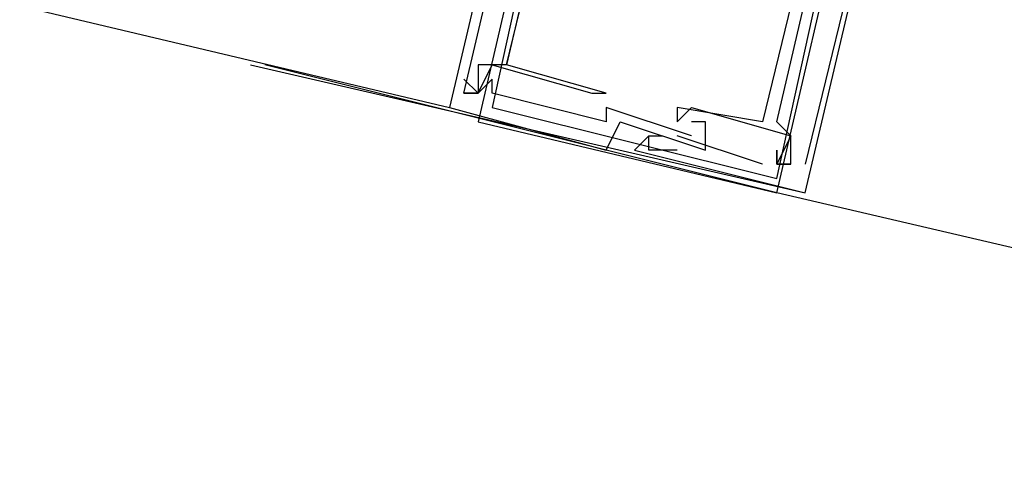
# Model space of a CAD drawing. Header units: feet. Extents: x -79 to 198, y -22 to 181.
# Tile 253 of 256: x 85.97 to 86.893, y 151.62 to 152.047. Entities that reach past the tile are written whole.
import ezdxf

# ---------------------------------------------------------------- set-up
doc = ezdxf.new("R2010")
doc.units = ezdxf.units.FT
doc.layers.add('A-LINEA', color=7, linetype='CONTINUOUS')

msp = doc.modelspace()

# ---------------------------------------------------------------- linework, layer by layer
at = {"layer": 'A-LINEA'}
for p, q in [((77.72, 154.0178), (86.3733, 151.9644)), ((86.8133, 152.3511), (86.7067, 151.9111)), ((86.8133, 152.3511), (86.7067, 151.9111)), ((86.8133, 152.3511), (86.7067, 151.9111)), ((86.1867, 152.0044), (86.7067, 151.8844)), ((86.68, 151.8844), (86.2, 152.0044)), ((86.4, 152.0044), (86.4, 152.0044)), ((86.4, 152.0044), (86.4, 152.0044)), ((86.4, 152.0044), (86.4, 152.0044)), ((86.4133, 152.0044), (86.4133, 152.0044)), ((86.4133, 152.0044), (86.4133, 152.0044)), ((86.4133, 152.0044), (86.4133, 152.0044)), ((86.4267, 152.0044), (86.4267, 152.0044)), ((86.4267, 152.0044), (86.4267, 152.0044)), ((86.4267, 152.0044), (86.4267, 152.0044)), ((86.4267, 152.0044), (86.4267, 152.0044)), ((86.4267, 152.0044), (86.4267, 152.0044)), ((86.4267, 152.0044), (86.4267, 152.0044)), ((86.3867, 151.9911), (86.3867, 151.9911)), ((86.3867, 151.9911), (86.3867, 151.9911)), ((86.3867, 151.9911), (86.3867, 151.9911)), ((86.4133, 151.9911), (86.4133, 151.9911)), ((86.4133, 151.9911), (86.4133, 151.9911)), ((86.4133, 151.9911), (86.4133, 151.9911)), ((86.3867, 151.9778), (86.3867, 151.9778)), ((86.3867, 151.9778), (86.3867, 151.9778)), ((86.3867, 151.9778), (86.3867, 151.9778)), ((86.3867, 151.9778), (86.3867, 151.9778)), ((86.3867, 151.9778), (86.3867, 151.9778)), ((86.3867, 151.9778), (86.3867, 151.9778)), ((86.4, 151.9778), (86.4, 151.9778)), ((86.4, 151.9778), (86.4, 151.9778)), ((86.4, 151.9778), (86.4, 151.9778)), ((86.4, 151.9778), (86.4, 151.9778)), ((86.4, 151.9778), (86.4, 151.9778)), ((86.4, 151.9778), (86.4, 151.9778)), ((86.4, 151.9778), (86.4, 151.9778)), ((86.4, 151.9778), (86.4, 151.9778)), ((86.4, 151.9778), (86.4, 151.9778)), ((86.4133, 151.9778), (86.4133, 151.9778)), ((86.4133, 151.9778), (86.4133, 151.9778)), ((86.4133, 151.9778), (86.4133, 151.9778)), ((86.5067, 151.9778), (86.5067, 151.9778)), ((86.5067, 151.9778), (86.5067, 151.9778)), ((86.5067, 151.9778), (86.5067, 151.9778)), ((86.52, 151.9778), (86.52, 151.9778)), ((86.52, 151.9778), (86.52, 151.9778)), ((86.52, 151.9778), (86.52, 151.9778)), ((86.3733, 151.9644), (86.3733, 151.9644)), ((86.3733, 151.9644), (86.3733, 151.9644)), ((86.3733, 151.9644), (86.3733, 151.9644)), ((86.52, 151.9644), (86.52, 151.9644)), ((86.52, 151.9644), (86.52, 151.9644)), ((86.52, 151.9644), (86.52, 151.9644)), ((86.5867, 151.9644), (86.5867, 151.9644)), ((86.5867, 151.9644), (86.5867, 151.9644)), ((86.5867, 151.9644), (86.5867, 151.9644)), ((86.6, 151.9644), (86.6, 151.9644)), ((86.6, 151.9644), (86.6, 151.9644)), ((86.6, 151.9644), (86.6, 151.9644)), ((86.52, 151.9511), (86.52, 151.9511)), ((86.52, 151.9511), (86.52, 151.9511)), ((86.52, 151.9511), (86.52, 151.9511)), ((86.5333, 151.9511), (86.5333, 151.9511)), ((86.5333, 151.9511), (86.5333, 151.9511)), ((86.5333, 151.9511), (86.5333, 151.9511)), ((86.5867, 151.9511), (86.5867, 151.9511)), ((86.5867, 151.9511), (86.5867, 151.9511)), ((86.5867, 151.9511), (86.5867, 151.9511)), ((86.6, 151.9511), (86.6, 151.9511)), ((86.6, 151.9511), (86.6, 151.9511)), ((86.6, 151.9511), (86.6, 151.9511)), ((86.6, 151.9511), (86.6, 151.9511)), ((86.6, 151.9511), (86.6, 151.9511)), ((86.6, 151.9511), (86.6, 151.9511)), ((86.6133, 151.9511), (86.6133, 151.9511)), ((86.6133, 151.9511), (86.6133, 151.9511)), ((86.6133, 151.9511), (86.6133, 151.9511)), ((86.6667, 151.9511), (86.6667, 151.9511)), ((86.6667, 151.9511), (86.6667, 151.9511)), ((86.6667, 151.9511), (86.6667, 151.9511)), ((86.68, 151.9511), (86.68, 151.9511)), ((86.68, 151.9511), (86.68, 151.9511)), ((86.68, 151.9511), (86.68, 151.9511)), ((86.56, 151.9378), (86.56, 151.9378)), ((86.56, 151.9378), (86.56, 151.9378)), ((86.56, 151.9378), (86.56, 151.9378)), ((86.56, 151.9378), (86.56, 151.9378)), ((86.56, 151.9378), (86.56, 151.9378)), ((86.56, 151.9378), (86.56, 151.9378)), ((86.5733, 151.9378), (86.5733, 151.9378)), ((86.5733, 151.9378), (86.5733, 151.9378)), ((86.5733, 151.9378), (86.5733, 151.9378)), ((86.6667, 151.9111), (86.5867, 151.9378)), ((86.5867, 151.9378), (86.5867, 151.9378)), ((86.6667, 151.9111), (86.5867, 151.9378)), ((86.5867, 151.9378), (86.5867, 151.9378)), ((86.6667, 151.9111), (86.5867, 151.9378)), ((86.5867, 151.9378), (86.5867, 151.9378)), ((86.6, 151.9378), (86.6, 151.9378)), ((86.6, 151.9378), (86.6, 151.9378)), ((86.6, 151.9378), (86.6, 151.9378)), ((86.6933, 151.9378), (86.6933, 151.9378)), ((86.6933, 151.9378), (86.6933, 151.9378)), ((86.6933, 151.9378), (86.6933, 151.9378)), ((86.6933, 151.9378), (86.6933, 151.9378)), ((86.6933, 151.9378), (86.6933, 151.9378)), ((86.6933, 151.9378), (86.6933, 151.9378)), ((86.52, 151.9244), (86.52, 151.9244)), ((86.52, 151.9244), (86.52, 151.9244)), ((86.52, 151.9244), (86.52, 151.9244)), ((86.5467, 151.9244), (86.5467, 151.9244)), ((86.5467, 151.9244), (86.5467, 151.9244)), ((86.5467, 151.9244), (86.5467, 151.9244)), ((86.56, 151.9244), (86.56, 151.9244)), ((86.56, 151.9244), (86.56, 151.9244)), ((86.56, 151.9244), (86.56, 151.9244)), ((86.5867, 151.9244), (86.5867, 151.9244)), ((86.5867, 151.9244), (86.5867, 151.9244)), ((86.5867, 151.9244), (86.5867, 151.9244)), ((86.6133, 151.9244), (86.6133, 151.9244)), ((86.6133, 151.9244), (86.6133, 151.9244)), ((86.6133, 151.9244), (86.6133, 151.9244)), ((86.68, 151.9244), (86.68, 151.9244)), ((86.68, 151.9244), (86.68, 151.9244)), ((86.68, 151.9244), (86.68, 151.9244)), ((86.6667, 151.9111), (86.6667, 151.9111)), ((86.6667, 151.9111), (86.6667, 151.9111)), ((86.6667, 151.9111), (86.6667, 151.9111)), ((86.68, 151.9111), (86.68, 151.9111)), ((86.68, 151.9111), (86.68, 151.9111)), ((86.68, 151.9111), (86.68, 151.9111)), ((86.68, 151.9111), (86.68, 151.9111)), ((86.68, 151.9111), (86.68, 151.9111)), ((86.68, 151.9111), (86.68, 151.9111)), ((86.68, 151.9111), (86.68, 151.9111)), ((86.68, 151.9111), (86.68, 151.9111)), ((86.68, 151.9111), (86.68, 151.9111)), ((86.6933, 151.9111), (86.6933, 151.9111)), ((86.6933, 151.9111), (86.6933, 151.9111)), ((86.6933, 151.9111), (86.6933, 151.9111)), ((86.6933, 151.9111), (86.6933, 151.9111)), ((86.6933, 151.9111), (86.6933, 151.9111)), ((86.6933, 151.9111), (86.6933, 151.9111)), ((90.84, 150.9111), (86.68, 151.8844)), ((86.7067, 151.8844), (86.7067, 151.8844)), ((86.7067, 151.8844), (86.7067, 151.8844)), ((86.7067, 151.8844), (86.7067, 151.8844))]:
    msp.add_line(p, q, dxfattribs=at)
for points in [[(86.5333, 152.6444), (86.3733, 151.9644), (86.52, 151.9244), (86.5333, 151.9511), (86.6133, 151.9244), (86.6133, 151.9511), (86.6, 151.9511)], [(86.5333, 152.6444), (86.3733, 151.9644), (86.52, 151.9244), (86.5333, 151.9511), (86.6133, 151.9244), (86.6133, 151.9511), (86.6, 151.9511)], [(86.5333, 152.6444), (86.3733, 151.9644), (86.52, 151.9244), (86.5333, 151.9511), (86.6133, 151.9244), (86.6133, 151.9511), (86.6, 151.9511)], [(86.56, 151.9378), (86.5467, 151.9244), (86.7067, 151.8844), (86.8667, 152.5644)], [(86.56, 151.9378), (86.5467, 151.9244), (86.7067, 151.8844), (86.8667, 152.5644)], [(86.56, 151.9378), (86.5467, 151.9244), (86.7067, 151.8844), (86.8667, 152.5644)], [(86.3867, 151.9778), (86.4, 151.9778), (86.4133, 152.0044), (86.5067, 151.9778), (86.52, 151.9778), (86.4267, 152.0044), (86.5467, 152.4978), (86.64, 152.4844), (86.64, 152.4844), (86.6267, 152.4978), (86.6267, 152.4844), (86.5467, 152.5111), (86.52, 152.5244)], [(86.3867, 151.9778), (86.4, 151.9778), (86.4133, 152.0044), (86.5067, 151.9778), (86.52, 151.9778), (86.4267, 152.0044), (86.5467, 152.4978), (86.64, 152.4844), (86.64, 152.4844), (86.6267, 152.4978), (86.6267, 152.4844), (86.5467, 152.5111), (86.52, 152.5244)], [(86.3867, 151.9778), (86.4, 151.9778), (86.4133, 152.0044), (86.5067, 151.9778), (86.52, 151.9778), (86.4267, 152.0044), (86.5467, 152.4978), (86.64, 152.4844), (86.64, 152.4844), (86.6267, 152.4978), (86.6267, 152.4844), (86.5467, 152.5111), (86.52, 152.5244)], [(86.4, 151.9511), (86.68, 151.8844), (86.8133, 152.4578), (86.5333, 152.5244), (86.4, 151.9511)], [(86.4133, 151.9644), (86.68, 151.8978), (86.8, 152.4444), (86.5333, 152.5111), (86.4133, 151.9644)], [(86.7867, 152.4578), (86.7867, 152.4444), (86.72, 152.4711), (86.7067, 152.4711), (86.7067, 152.4711), (86.7867, 152.4444), (86.6667, 151.9511), (86.5867, 151.9644), (86.5867, 151.9511), (86.6, 151.9644)], [(86.7867, 152.4578), (86.7867, 152.4444), (86.72, 152.4711), (86.7067, 152.4711), (86.7067, 152.4711), (86.7867, 152.4444), (86.6667, 151.9511), (86.5867, 151.9644), (86.5867, 151.9511), (86.6, 151.9644)], [(86.7867, 152.4578), (86.7867, 152.4444), (86.72, 152.4711), (86.7067, 152.4711), (86.7067, 152.4711), (86.7867, 152.4444), (86.6667, 151.9511), (86.5867, 151.9644), (86.5867, 151.9511), (86.6, 151.9644)], [(86.5067, 152.4311), (86.5067, 152.4311), (86.5067, 152.4178), (86.52, 152.4044), (86.4267, 152.0044), (86.4, 152.0044), (86.4, 151.9778), (86.3867, 151.9911)], [(86.6, 151.9378), (86.52, 151.9644), (86.52, 151.9511), (86.4133, 151.9778), (86.4133, 151.9911), (86.4, 151.9778), (86.3867, 151.9778), (86.4933, 152.4311), (86.5067, 152.4311)], [(86.5067, 152.4311), (86.5067, 152.4311), (86.5067, 152.4178), (86.52, 152.4044), (86.4267, 152.0044), (86.4, 152.0044), (86.4, 151.9778), (86.3867, 151.9911)], [(86.6, 151.9378), (86.52, 151.9644), (86.52, 151.9511), (86.4133, 151.9778), (86.4133, 151.9911), (86.4, 151.9778), (86.3867, 151.9778), (86.4933, 152.4311), (86.5067, 152.4311)], [(86.5067, 152.4311), (86.5067, 152.4311), (86.5067, 152.4178), (86.52, 152.4044), (86.4267, 152.0044), (86.4, 152.0044), (86.4, 151.9778), (86.3867, 151.9911)], [(86.6, 151.9378), (86.52, 151.9644), (86.52, 151.9511), (86.4133, 151.9778), (86.4133, 151.9911), (86.4, 151.9778), (86.3867, 151.9778), (86.4933, 152.4311), (86.5067, 152.4311)], [(86.6, 151.9644), (86.6933, 151.9378), (86.68, 151.9111), (86.6933, 151.9111), (86.6933, 151.9378), (86.68, 151.9511), (86.7733, 152.3511), (86.7867, 152.3378)], [(86.6, 151.9644), (86.6933, 151.9378), (86.68, 151.9111), (86.6933, 151.9111), (86.6933, 151.9378), (86.68, 151.9511), (86.7733, 152.3511), (86.7867, 152.3378)], [(86.6, 151.9644), (86.6933, 151.9378), (86.68, 151.9111), (86.6933, 151.9111), (86.6933, 151.9378), (86.68, 151.9511), (86.7733, 152.3511), (86.7867, 152.3378)], [(86.5867, 151.9244), (86.56, 151.9244), (86.56, 151.9378), (86.5733, 151.9378)], [(86.5867, 151.9244), (86.56, 151.9244), (86.56, 151.9378), (86.5733, 151.9378)], [(86.5867, 151.9244), (86.56, 151.9244), (86.56, 151.9378), (86.5733, 151.9378)], [(86.6933, 151.9111), (86.68, 151.9111), (86.68, 151.9244), (86.68, 151.9111)], [(86.6933, 151.9111), (86.68, 151.9111), (86.68, 151.9244), (86.68, 151.9111)], [(86.6933, 151.9111), (86.68, 151.9111), (86.68, 151.9244), (86.68, 151.9111)]]:
    msp.add_lwpolyline(points, dxfattribs=at)

doc.saveas('drawing.dxf')
